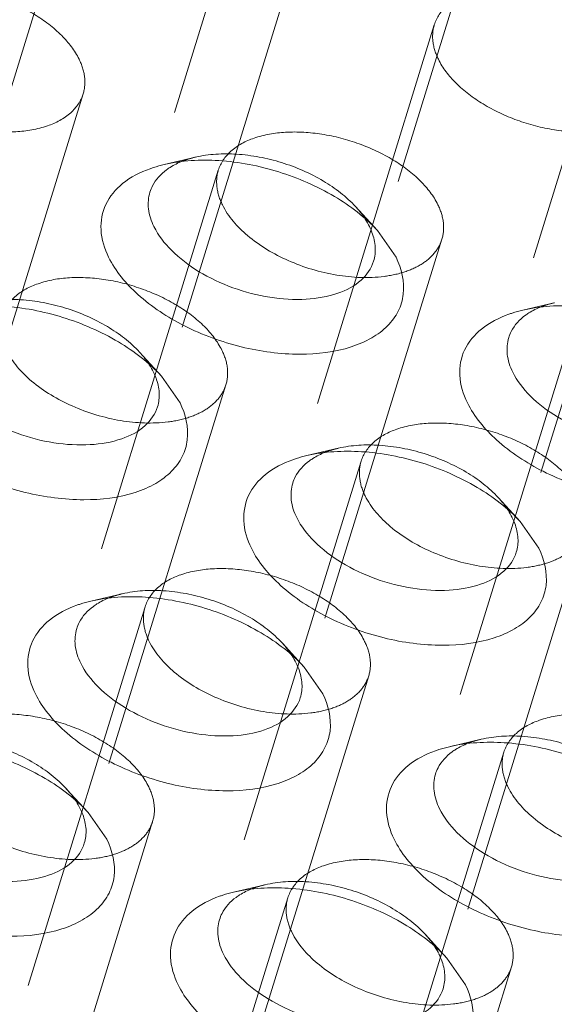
# Model space of a CAD drawing. Header units: millimetres. Extents: x 4065 to 8083, y -652 to 5416.
# Tile 244 of 256: x 4970.48 to 4977.33, y 5227.78 to 5240.4. Entities that reach past the tile are written whole.
import ezdxf

# ---------------------------------------------------------------- set-up
doc = ezdxf.new("R2010")
doc.units = ezdxf.units.MM
doc.header["$LTSCALE"] = 0.8
doc.linetypes.add('HIDDEN', pattern=[9.525, 6.35, -3.175])
doc.layers.get('0').update_dxf_attribs({"linetype": 'CONTINUOUS', "lineweight": 0})
doc.layers.add('3', color=5, linetype='HIDDEN', lineweight=0)

msp = doc.modelspace()

# ---------------------------------------------------------------- linework, layer by layer
for p, q in [((4975.062, 5237.694), (4975.3, 5237.353)), ((4972.293, 5235.829), (4972.531, 5235.488)), ((4976.892, 5233.964), (4977.13, 5233.623)), ((4974.123, 5232.1), (4974.361, 5231.758)), ((4971.354, 5230.235), (4971.592, 5229.894)), ((4975.953, 5228.37), (4976.191, 5228.029))]:
    msp.add_line(p, q)
for centre in [(4974.235, 5237.388), (4971.466, 5235.523), (4976.065, 5233.658), (4973.296, 5231.793), (4970.527, 5229.928), (4975.126, 5228.064)]:
    msp.add_arc(centre, 0.808, 20.4981, 26.1954)
for points, knots in [([(4972.147, 5238.487), (4972.161, 5238.492), (4972.22, 5238.512), (4972.28, 5238.529), (4972.326, 5238.54)], [0, 0, 0, 0, 0.243995, 1, 1, 1, 1]), ([(4972.326, 5238.54), (4972.554, 5238.593), (4973.057, 5238.619), (4973.804, 5238.474), (4974.503, 5238.171), (4974.904, 5237.867), (4975.062, 5237.694)], [0, 0, 0, 0, 0.236674, 0.49996, 0.763238, 1, 1, 1, 1]), ([(4972.359, 5238.473), (4972.373, 5238.484), (4972.437, 5238.527), (4972.506, 5238.561), (4972.56, 5238.582)], [0, 0, 0, 0, 0.238443, 1, 1, 1, 1]), ([(4971.615, 5237.353), (4971.562, 5237.462), (4971.49, 5237.69), (4971.555, 5238.046), (4971.795, 5238.329), (4972.021, 5238.442), (4972.147, 5238.487)], [0, 0, 0, 0, 0.254004, 0.482836, 0.721908, 1, 1, 1, 1]), ([(4972.145, 5238.187), (4972.154, 5238.215), (4972.199, 5238.326), (4972.285, 5238.419), (4972.359, 5238.473)], [0, 0, 0, 0, 0.240012, 1, 1, 1, 1]), ([(4972.197, 5237.745), (4972.162, 5237.816), (4972.113, 5237.962), (4972.124, 5238.119), (4972.145, 5238.187)], [0, 0, 0, 0, 0.525878, 1, 1, 1, 1]), ([(4975.012, 5237.302), (4974.983, 5237.209), (4974.855, 5237.026), (4974.537, 5236.865), (4974.132, 5236.797), (4973.513, 5236.837), (4972.904, 5237.053), (4972.424, 5237.413), (4972.252, 5237.632), (4972.197, 5237.745)], [0, 0, 0, 0, 0.088055, 0.191757, 0.316249, 0.457585, 0.752193, 0.885964, 1, 1, 1, 1]), ([(4974.992, 5237.671), (4975.015, 5237.61), (4975.044, 5237.486), (4975.03, 5237.359), (4975.012, 5237.302)], [0, 0, 0, 0, 0.519412, 1, 1, 1, 1]), ([(4975.3, 5237.353), (4975.371, 5237.208), (4975.432, 5236.96), (4975.339, 5236.654), (4975.195, 5236.46), (4974.984, 5236.305), (4974.611, 5236.147), (4974.035, 5236.08), (4973.303, 5236.179), (4972.591, 5236.44), (4971.998, 5236.825), (4971.704, 5237.172), (4971.615, 5237.353)], [0, 0, 0, 0, 0.096773, 0.141577, 0.188039, 0.23902, 0.296136, 0.42893, 0.580086, 0.73539, 0.87927, 1, 1, 1, 1]), ([(4969.557, 5236.675), (4969.785, 5236.728), (4970.288, 5236.754), (4971.035, 5236.609), (4971.733, 5236.307), (4972.134, 5236.002), (4972.293, 5235.829)], [0, 0, 0, 0, 0.236674, 0.49996, 0.763238, 1, 1, 1, 1]), ([(4976.746, 5236.622), (4976.761, 5236.627), (4976.82, 5236.647), (4976.88, 5236.664), (4976.926, 5236.675)], [0, 0, 0, 0, 0.243995, 1, 1, 1, 1]), ([(4976.926, 5236.675), (4977.154, 5236.728), (4977.656, 5236.754), (4978.404, 5236.609), (4979.102, 5236.307), (4979.503, 5236.002), (4979.661, 5235.829)], [0, 0, 0, 0, 0.236674, 0.49996, 0.763238, 1, 1, 1, 1]), ([(4976.958, 5236.608), (4976.973, 5236.619), (4977.036, 5236.662), (4977.105, 5236.696), (4977.16, 5236.717)], [0, 0, 0, 0, 0.238443, 1, 1, 1, 1]), ([(4976.215, 5235.488), (4976.161, 5235.597), (4976.089, 5235.826), (4976.154, 5236.181), (4976.395, 5236.464), (4976.621, 5236.578), (4976.746, 5236.622)], [0, 0, 0, 0, 0.254004, 0.482836, 0.721908, 1, 1, 1, 1]), ([(4976.745, 5236.322), (4976.753, 5236.35), (4976.799, 5236.462), (4976.884, 5236.554), (4976.958, 5236.608)], [0, 0, 0, 0, 0.240012, 1, 1, 1, 1]), ([(4976.796, 5235.88), (4976.761, 5235.951), (4976.712, 5236.098), (4976.724, 5236.254), (4976.745, 5236.322)], [0, 0, 0, 0, 0.525878, 1, 1, 1, 1]), ([(4972.243, 5235.437), (4972.214, 5235.344), (4972.086, 5235.162), (4971.768, 5235), (4971.363, 5234.933), (4970.744, 5234.972), (4970.135, 5235.188), (4969.655, 5235.548), (4969.483, 5235.767), (4969.428, 5235.88)], [0, 0, 0, 0, 0.088055, 0.191757, 0.316249, 0.457585, 0.752193, 0.885964, 1, 1, 1, 1]), ([(4972.223, 5235.806), (4972.246, 5235.745), (4972.275, 5235.622), (4972.26, 5235.494), (4972.243, 5235.437)], [0, 0, 0, 0, 0.519412, 1, 1, 1, 1]), ([(4979.611, 5235.437), (4979.583, 5235.344), (4979.454, 5235.162), (4979.137, 5235), (4978.731, 5234.933), (4978.113, 5234.972), (4977.504, 5235.188), (4977.024, 5235.548), (4976.852, 5235.767), (4976.796, 5235.88)], [0, 0, 0, 0, 0.088055, 0.191757, 0.316249, 0.457585, 0.752193, 0.885964, 1, 1, 1, 1]), ([(4972.531, 5235.488), (4972.602, 5235.343), (4972.663, 5235.095), (4972.57, 5234.789), (4972.425, 5234.595), (4972.215, 5234.44), (4971.842, 5234.282), (4971.266, 5234.215), (4970.534, 5234.314), (4969.822, 5234.575), (4969.229, 5234.96), (4968.935, 5235.307), (4968.846, 5235.488)], [0, 0, 0, 0, 0.096773, 0.141577, 0.188039, 0.23902, 0.296136, 0.42893, 0.580086, 0.73539, 0.87927, 1, 1, 1, 1]), ([(4979.899, 5235.488), (4979.97, 5235.343), (4980.031, 5235.095), (4979.938, 5234.789), (4979.794, 5234.595), (4979.584, 5234.44), (4979.211, 5234.282), (4978.635, 5234.215), (4977.902, 5234.314), (4977.19, 5234.575), (4976.598, 5234.96), (4976.304, 5235.307), (4976.215, 5235.488)], [0, 0, 0, 0, 0.096773, 0.141577, 0.188039, 0.23902, 0.296136, 0.42893, 0.580086, 0.73539, 0.87927, 1, 1, 1, 1]), ([(4974.156, 5234.81), (4974.384, 5234.863), (4974.887, 5234.889), (4975.634, 5234.745), (4976.333, 5234.442), (4976.734, 5234.137), (4976.892, 5233.964)], [0, 0, 0, 0, 0.236674, 0.49996, 0.763238, 1, 1, 1, 1]), ([(4973.446, 5233.623), (4973.392, 5233.733), (4973.32, 5233.961), (4973.385, 5234.317), (4973.625, 5234.599), (4973.852, 5234.713), (4973.977, 5234.758)], [0, 0, 0, 0, 0.254004, 0.482836, 0.721908, 1, 1, 1, 1]), ([(4973.977, 5234.758), (4973.992, 5234.763), (4974.05, 5234.783), (4974.111, 5234.799), (4974.156, 5234.81)], [0, 0, 0, 0, 0.243995, 1, 1, 1, 1]), ([(4974.189, 5234.743), (4974.204, 5234.754), (4974.267, 5234.797), (4974.336, 5234.831), (4974.39, 5234.852)], [0, 0, 0, 0, 0.238443, 1, 1, 1, 1]), ([(4973.976, 5234.457), (4973.984, 5234.485), (4974.03, 5234.597), (4974.115, 5234.689), (4974.189, 5234.743)], [0, 0, 0, 0, 0.240012, 1, 1, 1, 1]), ([(4974.027, 5234.015), (4973.992, 5234.086), (4973.943, 5234.233), (4973.955, 5234.389), (4973.976, 5234.457)], [0, 0, 0, 0, 0.525878, 1, 1, 1, 1]), ([(4976.842, 5233.572), (4976.814, 5233.48), (4976.685, 5233.297), (4976.368, 5233.135), (4975.962, 5233.068), (4975.344, 5233.108), (4974.735, 5233.323), (4974.255, 5233.683), (4974.083, 5233.902), (4974.027, 5234.015)], [0, 0, 0, 0, 0.088055, 0.191757, 0.316249, 0.457585, 0.752193, 0.885964, 1, 1, 1, 1]), ([(4976.822, 5233.941), (4976.845, 5233.88), (4976.874, 5233.757), (4976.86, 5233.63), (4976.842, 5233.572)], [0, 0, 0, 0, 0.519412, 1, 1, 1, 1]), ([(4977.13, 5233.623), (4977.201, 5233.478), (4977.262, 5233.23), (4977.169, 5232.924), (4977.025, 5232.73), (4976.815, 5232.575), (4976.442, 5232.417), (4975.865, 5232.35), (4975.133, 5232.449), (4974.421, 5232.71), (4973.829, 5233.096), (4973.535, 5233.442), (4973.446, 5233.623)], [0, 0, 0, 0, 0.096773, 0.141577, 0.188039, 0.23902, 0.296136, 0.42893, 0.580086, 0.73539, 0.87927, 1, 1, 1, 1]), ([(4971.387, 5232.945), (4971.615, 5232.999), (4972.118, 5233.024), (4972.865, 5232.88), (4973.564, 5232.577), (4973.965, 5232.273), (4974.123, 5232.1)], [0, 0, 0, 0, 0.236674, 0.49996, 0.763238, 1, 1, 1, 1]), ([(4971.42, 5232.878), (4971.435, 5232.889), (4971.498, 5232.932), (4971.567, 5232.966), (4971.621, 5232.987)], [0, 0, 0, 0, 0.238443, 1, 1, 1, 1]), ([(4970.677, 5231.758), (4970.623, 5231.868), (4970.551, 5232.096), (4970.616, 5232.452), (4970.856, 5232.734), (4971.082, 5232.848), (4971.208, 5232.893)], [0, 0, 0, 0, 0.254004, 0.482836, 0.721908, 1, 1, 1, 1]), ([(4971.207, 5232.593), (4971.215, 5232.62), (4971.26, 5232.732), (4971.346, 5232.824), (4971.42, 5232.878)], [0, 0, 0, 0, 0.240012, 1, 1, 1, 1]), ([(4971.208, 5232.893), (4971.222, 5232.898), (4971.281, 5232.918), (4971.341, 5232.934), (4971.387, 5232.945)], [0, 0, 0, 0, 0.243995, 1, 1, 1, 1]), ([(4971.258, 5232.15), (4971.223, 5232.221), (4971.174, 5232.368), (4971.185, 5232.524), (4971.207, 5232.593)], [0, 0, 0, 0, 0.525878, 1, 1, 1, 1]), ([(4974.073, 5231.707), (4974.044, 5231.615), (4973.916, 5231.432), (4973.598, 5231.27), (4973.193, 5231.203), (4972.574, 5231.243), (4971.966, 5231.458), (4971.485, 5231.818), (4971.313, 5232.037), (4971.258, 5232.15)], [0, 0, 0, 0, 0.088055, 0.191757, 0.316249, 0.457585, 0.752193, 0.885964, 1, 1, 1, 1]), ([(4974.053, 5232.076), (4974.076, 5232.016), (4974.105, 5231.892), (4974.091, 5231.765), (4974.073, 5231.707)], [0, 0, 0, 0, 0.519412, 1, 1, 1, 1]), ([(4974.361, 5231.758), (4974.432, 5231.613), (4974.493, 5231.366), (4974.4, 5231.059), (4974.256, 5230.865), (4974.046, 5230.71), (4973.673, 5230.552), (4973.096, 5230.485), (4972.364, 5230.584), (4971.652, 5230.846), (4971.059, 5231.231), (4970.765, 5231.577), (4970.677, 5231.758)], [0, 0, 0, 0, 0.096773, 0.141577, 0.188039, 0.23902, 0.296136, 0.42893, 0.580086, 0.73539, 0.87927, 1, 1, 1, 1]), ([(4968.618, 5231.08), (4968.846, 5231.134), (4969.349, 5231.159), (4970.096, 5231.015), (4970.795, 5230.712), (4971.196, 5230.408), (4971.354, 5230.235)], [0, 0, 0, 0, 0.236674, 0.49996, 0.763238, 1, 1, 1, 1]), ([(4975.987, 5231.08), (4976.215, 5231.134), (4976.717, 5231.159), (4977.465, 5231.015), (4978.163, 5230.712), (4978.564, 5230.408), (4978.722, 5230.235)], [0, 0, 0, 0, 0.236674, 0.49996, 0.763238, 1, 1, 1, 1]), ([(4976.019, 5231.014), (4976.034, 5231.024), (4976.097, 5231.067), (4976.166, 5231.101), (4976.221, 5231.123)], [0, 0, 0, 0, 0.238443, 1, 1, 1, 1]), ([(4975.276, 5229.894), (4975.222, 5230.003), (4975.151, 5230.231), (4975.215, 5230.587), (4975.456, 5230.87), (4975.682, 5230.983), (4975.807, 5231.028)], [0, 0, 0, 0, 0.254004, 0.482836, 0.721908, 1, 1, 1, 1]), ([(4975.806, 5230.728), (4975.814, 5230.755), (4975.86, 5230.867), (4975.946, 5230.96), (4976.019, 5231.014)], [0, 0, 0, 0, 0.240012, 1, 1, 1, 1]), ([(4975.807, 5231.028), (4975.822, 5231.033), (4975.881, 5231.053), (4975.941, 5231.069), (4975.987, 5231.08)], [0, 0, 0, 0, 0.243995, 1, 1, 1, 1]), ([(4975.858, 5230.285), (4975.823, 5230.357), (4975.773, 5230.503), (4975.785, 5230.659), (4975.806, 5230.728)], [0, 0, 0, 0, 0.525878, 1, 1, 1, 1]), ([(4971.304, 5229.843), (4971.275, 5229.75), (4971.147, 5229.567), (4970.829, 5229.406), (4970.424, 5229.338), (4969.805, 5229.378), (4969.196, 5229.593), (4968.716, 5229.953), (4968.544, 5230.173), (4968.489, 5230.285)], [0, 0, 0, 0, 0.088055, 0.191757, 0.316249, 0.457585, 0.752193, 0.885964, 1, 1, 1, 1]), ([(4971.284, 5230.211), (4971.307, 5230.151), (4971.336, 5230.027), (4971.322, 5229.9), (4971.304, 5229.843)], [0, 0, 0, 0, 0.519412, 1, 1, 1, 1]), ([(4978.672, 5229.843), (4978.644, 5229.75), (4978.515, 5229.567), (4978.198, 5229.406), (4977.792, 5229.338), (4977.174, 5229.378), (4976.565, 5229.593), (4976.085, 5229.953), (4975.913, 5230.173), (4975.858, 5230.285)], [0, 0, 0, 0, 0.088055, 0.191757, 0.316249, 0.457585, 0.752193, 0.885964, 1, 1, 1, 1]), ([(4971.592, 5229.894), (4971.663, 5229.748), (4971.724, 5229.501), (4971.631, 5229.194), (4971.487, 5229), (4971.276, 5228.845), (4970.903, 5228.687), (4970.327, 5228.621), (4969.595, 5228.719), (4968.883, 5228.981), (4968.29, 5229.366), (4967.996, 5229.713), (4967.908, 5229.894)], [0, 0, 0, 0, 0.096773, 0.141577, 0.188039, 0.23902, 0.296136, 0.42893, 0.580086, 0.73539, 0.87927, 1, 1, 1, 1]), ([(4978.96, 5229.894), (4979.031, 5229.748), (4979.092, 5229.501), (4978.999, 5229.194), (4978.855, 5229), (4978.645, 5228.845), (4978.272, 5228.687), (4977.696, 5228.621), (4976.964, 5228.719), (4976.251, 5228.981), (4975.659, 5229.366), (4975.365, 5229.713), (4975.276, 5229.894)], [0, 0, 0, 0, 0.096773, 0.141577, 0.188039, 0.23902, 0.296136, 0.42893, 0.580086, 0.73539, 0.87927, 1, 1, 1, 1]), ([(4973.038, 5229.163), (4973.053, 5229.168), (4973.112, 5229.188), (4973.172, 5229.205), (4973.218, 5229.215)], [0, 0, 0, 0, 0.243995, 1, 1, 1, 1]), ([(4973.218, 5229.215), (4973.446, 5229.269), (4973.948, 5229.294), (4974.696, 5229.15), (4975.394, 5228.847), (4975.795, 5228.543), (4975.953, 5228.37)], [0, 0, 0, 0, 0.236674, 0.49996, 0.763238, 1, 1, 1, 1]), ([(4973.25, 5229.149), (4973.265, 5229.16), (4973.328, 5229.202), (4973.397, 5229.236), (4973.452, 5229.258)], [0, 0, 0, 0, 0.238443, 1, 1, 1, 1]), ([(4972.507, 5228.029), (4972.453, 5228.138), (4972.381, 5228.366), (4972.446, 5228.722), (4972.687, 5229.005), (4972.913, 5229.118), (4973.038, 5229.163)], [0, 0, 0, 0, 0.254004, 0.482836, 0.721908, 1, 1, 1, 1]), ([(4973.037, 5228.863), (4973.045, 5228.891), (4973.091, 5229.002), (4973.176, 5229.095), (4973.25, 5229.149)], [0, 0, 0, 0, 0.240012, 1, 1, 1, 1]), ([(4973.088, 5228.42), (4973.053, 5228.492), (4973.004, 5228.638), (4973.016, 5228.794), (4973.037, 5228.863)], [0, 0, 0, 0, 0.525878, 1, 1, 1, 1]), ([(4975.903, 5227.978), (4975.875, 5227.885), (4975.746, 5227.702), (4975.429, 5227.541), (4975.023, 5227.473), (4974.405, 5227.513), (4973.796, 5227.729), (4973.316, 5228.089), (4973.144, 5228.308), (4973.088, 5228.42)], [0, 0, 0, 0, 0.088055, 0.191757, 0.316249, 0.457585, 0.752193, 0.885964, 1, 1, 1, 1]), ([(4975.883, 5228.347), (4975.906, 5228.286), (4975.935, 5228.162), (4975.921, 5228.035), (4975.903, 5227.978)], [0, 0, 0, 0, 0.519412, 1, 1, 1, 1]), ([(4976.191, 5228.029), (4976.262, 5227.884), (4976.323, 5227.636), (4976.23, 5227.329), (4976.086, 5227.135), (4975.876, 5226.981), (4975.503, 5226.823), (4974.927, 5226.756), (4974.194, 5226.855), (4973.482, 5227.116), (4972.89, 5227.501), (4972.596, 5227.848), (4972.507, 5228.029)], [0, 0, 0, 0, 0.096773, 0.141577, 0.188039, 0.23902, 0.296136, 0.42893, 0.580086, 0.73539, 0.87927, 1, 1, 1, 1])]:
    msp.add_open_spline(points, degree=3, knots=knots)
for points in [[(4974.906, 5237.84), (4974.926, 5237.809), (4974.944, 5237.777), (4974.96, 5237.745)], [(4972.137, 5235.975), (4972.157, 5235.945), (4972.175, 5235.913), (4972.191, 5235.88)], [(4976.736, 5234.111), (4976.756, 5234.08), (4976.774, 5234.048), (4976.79, 5234.015)], [(4973.967, 5232.246), (4973.987, 5232.215), (4974.005, 5232.183), (4974.021, 5232.15)], [(4971.198, 5230.381), (4971.218, 5230.35), (4971.236, 5230.318), (4971.252, 5230.285)], [(4975.797, 5228.516), (4975.817, 5228.485), (4975.835, 5228.453), (4975.852, 5228.42)]]:
    msp.add_open_spline(points, degree=3)
at = {"layer": '3'}
for p, q in [((4973.961, 5244.062), (4972.146, 5238.187)), ((4976.827, 5243.177), (4975.012, 5237.302)), ((4971.192, 5242.198), (4969.376, 5236.323)), ((4978.56, 5242.198), (4976.745, 5236.323)), ((4974.058, 5241.312), (4972.243, 5235.437)), ((4975.791, 5240.333), (4973.976, 5234.458)), ((4971.289, 5239.447), (4969.474, 5233.572)), ((4978.658, 5239.447), (4976.842, 5233.572)), ((4972.73, 5238.635), (4972.326, 5238.54)), ((4973.022, 5238.468), (4971.207, 5232.593)), ((4974.781, 5238.001), (4975.062, 5237.694)), ((4975.888, 5237.582), (4974.073, 5231.707)), ((4977.329, 5236.77), (4976.925, 5236.675)), ((4977.622, 5236.603), (4975.806, 5230.728)), ((4972.012, 5236.136), (4972.292, 5235.829)), ((4973.119, 5235.717), (4971.304, 5229.842)), ((4974.56, 5234.905), (4974.156, 5234.81)), ((4974.852, 5234.738), (4973.037, 5228.863)), ((4976.612, 5234.271), (4976.892, 5233.964)), ((4977.719, 5233.852), (4975.903, 5227.977)), ((4971.791, 5233.04), (4971.387, 5232.945)), ((4972.083, 5232.873), (4970.268, 5226.998)), ((4973.843, 5232.406), (4974.123, 5232.1)), ((4974.95, 5231.988), (4973.134, 5226.113)), ((4976.39, 5231.175), (4975.986, 5231.08)), ((4976.683, 5231.009), (4974.867, 5225.134)), ((4971.073, 5230.541), (4971.354, 5230.235)), ((4972.18, 5230.123), (4970.365, 5224.248)), ((4973.621, 5229.31), (4973.217, 5229.215)), ((4973.914, 5229.144), (4972.098, 5223.269)), ((4975.673, 5228.676), (4975.953, 5228.37)), ((4976.78, 5228.258), (4974.964, 5222.383))]:
    msp.add_line(p, q, dxfattribs=at)
for centre in [(4972.967, 5237.551), (4977.566, 5235.686), (4974.797, 5233.822), (4972.028, 5231.957), (4976.627, 5230.092), (4973.858, 5228.227)]:
    msp.add_arc(centre, 1.108, 109.6104, 111.5294, dxfattribs=at)
for points, knots in [([(4971.237, 5239.89), (4971.182, 5240.002), (4971.01, 5240.222), (4970.661, 5240.484), (4970.23, 5240.686), (4969.762, 5240.808), (4969.303, 5240.837), (4968.897, 5240.769), (4968.58, 5240.608), (4968.451, 5240.425), (4968.423, 5240.332)], [0, 0, 0, 0, 0.11391, 0.247494, 0.393901, 0.543049, 0.684203, 0.808528, 0.912094, 1, 1, 1, 1]), ([(4978.606, 5239.89), (4978.551, 5240.002), (4978.379, 5240.222), (4978.029, 5240.484), (4977.598, 5240.686), (4977.13, 5240.808), (4976.671, 5240.837), (4976.266, 5240.769), (4975.948, 5240.608), (4975.82, 5240.425), (4975.791, 5240.332)], [0, 0, 0, 0, 0.11391, 0.247494, 0.393901, 0.543049, 0.684203, 0.808528, 0.912094, 1, 1, 1, 1]), ([(4975.791, 5240.332), (4975.77, 5240.264), (4975.759, 5240.108), (4975.808, 5239.961), (4975.843, 5239.89)], [0, 0, 0, 0, 0.474456, 1, 1, 1, 1]), ([(4968.474, 5239.89), (4968.53, 5239.777), (4968.701, 5239.558), (4969.051, 5239.296), (4969.482, 5239.094), (4969.95, 5238.972), (4970.409, 5238.943), (4970.815, 5239.01), (4971.132, 5239.172), (4971.261, 5239.355), (4971.289, 5239.447)], [0, 0, 0, 0, 0.11391, 0.247494, 0.393901, 0.543049, 0.684203, 0.808528, 0.912094, 1, 1, 1, 1]), ([(4971.289, 5239.447), (4971.31, 5239.516), (4971.321, 5239.672), (4971.273, 5239.818), (4971.237, 5239.89)], [0, 0, 0, 0, 0.474456, 1, 1, 1, 1]), ([(4975.843, 5239.89), (4975.898, 5239.777), (4976.07, 5239.558), (4976.42, 5239.296), (4976.85, 5239.094), (4977.319, 5238.972), (4977.778, 5238.943), (4978.183, 5239.01), (4978.501, 5239.172), (4978.629, 5239.355), (4978.658, 5239.447)], [0, 0, 0, 0, 0.11391, 0.247494, 0.393901, 0.543049, 0.684203, 0.808528, 0.912094, 1, 1, 1, 1]), ([(4975.837, 5238.025), (4975.782, 5238.138), (4975.61, 5238.357), (4975.26, 5238.619), (4974.829, 5238.821), (4974.361, 5238.943), (4973.902, 5238.972), (4973.497, 5238.905), (4973.179, 5238.743), (4973.051, 5238.56), (4973.022, 5238.468)], [0, 0, 0, 0, 0.11391, 0.247494, 0.393901, 0.543049, 0.684203, 0.808528, 0.912094, 1, 1, 1, 1]), ([(4972.73, 5238.635), (4972.901, 5238.675), (4973.278, 5238.694), (4973.839, 5238.586), (4974.362, 5238.358), (4974.663, 5238.13), (4974.782, 5238.001)], [0, 0, 0, 0, 0.236698, 0.500006, 0.763355, 1, 1, 1, 1]), ([(4973.022, 5238.468), (4973.001, 5238.399), (4972.99, 5238.243), (4973.039, 5238.096), (4973.074, 5238.025)], [0, 0, 0, 0, 0.474456, 1, 1, 1, 1]), ([(4973.074, 5238.025), (4973.148, 5237.873), (4973.406, 5237.585), (4973.919, 5237.282), (4974.52, 5237.101), (4974.945, 5237.081), (4975.146, 5237.107)], [0, 0, 0, 0, 0.214357, 0.471697, 0.744871, 1, 1, 1, 1]), ([(4974.782, 5238.001), (4974.793, 5237.988), (4974.838, 5237.937), (4974.879, 5237.882), (4974.906, 5237.84)], [0, 0, 0, 0, 0.259084, 1, 1, 1, 1]), ([(4975.888, 5237.582), (4975.91, 5237.651), (4975.921, 5237.807), (4975.872, 5237.954), (4975.837, 5238.025)], [0, 0, 0, 0, 0.474456, 1, 1, 1, 1]), ([(4975.146, 5237.107), (4975.237, 5237.118), (4975.407, 5237.154), (4975.632, 5237.255), (4975.801, 5237.397), (4975.869, 5237.52), (4975.888, 5237.582)], [0, 0, 0, 0, 0.296731, 0.558772, 0.78922, 1, 1, 1, 1]), ([(4973.068, 5236.16), (4973.012, 5236.273), (4972.841, 5236.492), (4972.491, 5236.754), (4972.06, 5236.956), (4971.592, 5237.078), (4971.133, 5237.107), (4970.728, 5237.04), (4970.41, 5236.878), (4970.282, 5236.695), (4970.253, 5236.603)], [0, 0, 0, 0, 0.11391, 0.247494, 0.393901, 0.543049, 0.684203, 0.808528, 0.912094, 1, 1, 1, 1]), ([(4969.961, 5236.77), (4970.132, 5236.81), (4970.509, 5236.829), (4971.07, 5236.721), (4971.593, 5236.493), (4971.894, 5236.265), (4972.012, 5236.136)], [0, 0, 0, 0, 0.236698, 0.500006, 0.763355, 1, 1, 1, 1]), ([(4970.305, 5236.16), (4970.379, 5236.008), (4970.637, 5235.72), (4971.15, 5235.418), (4971.751, 5235.236), (4972.176, 5235.217), (4972.377, 5235.242)], [0, 0, 0, 0, 0.214357, 0.471697, 0.744871, 1, 1, 1, 1]), ([(4972.012, 5236.136), (4972.024, 5236.123), (4972.069, 5236.072), (4972.11, 5236.018), (4972.137, 5235.975)], [0, 0, 0, 0, 0.259084, 1, 1, 1, 1]), ([(4973.119, 5235.718), (4973.141, 5235.786), (4973.152, 5235.942), (4973.103, 5236.089), (4973.068, 5236.16)], [0, 0, 0, 0, 0.474456, 1, 1, 1, 1]), ([(4972.377, 5235.242), (4972.468, 5235.253), (4972.638, 5235.289), (4972.863, 5235.39), (4973.032, 5235.532), (4973.1, 5235.655), (4973.119, 5235.718)], [0, 0, 0, 0, 0.296731, 0.558772, 0.78922, 1, 1, 1, 1]), ([(4977.667, 5234.295), (4977.612, 5234.408), (4977.44, 5234.627), (4977.09, 5234.889), (4976.66, 5235.091), (4976.191, 5235.213), (4975.732, 5235.242), (4975.327, 5235.175), (4975.009, 5235.013), (4974.881, 5234.83), (4974.852, 5234.738)], [0, 0, 0, 0, 0.11391, 0.247494, 0.393901, 0.543049, 0.684203, 0.808528, 0.912094, 1, 1, 1, 1]), ([(4974.561, 5234.905), (4974.732, 5234.945), (4975.108, 5234.964), (4975.669, 5234.856), (4976.193, 5234.629), (4976.493, 5234.401), (4976.612, 5234.271)], [0, 0, 0, 0, 0.236698, 0.500006, 0.763355, 1, 1, 1, 1]), ([(4974.852, 5234.738), (4974.831, 5234.669), (4974.82, 5234.513), (4974.869, 5234.367), (4974.904, 5234.295)], [0, 0, 0, 0, 0.474456, 1, 1, 1, 1]), ([(4974.904, 5234.295), (4974.979, 5234.143), (4975.236, 5233.855), (4975.749, 5233.553), (4976.351, 5233.372), (4976.776, 5233.352), (4976.976, 5233.377)], [0, 0, 0, 0, 0.214357, 0.471697, 0.744871, 1, 1, 1, 1]), ([(4976.612, 5234.271), (4976.624, 5234.258), (4976.668, 5234.207), (4976.709, 5234.153), (4976.736, 5234.111)], [0, 0, 0, 0, 0.259084, 1, 1, 1, 1]), ([(4976.976, 5233.377), (4977.067, 5233.389), (4977.237, 5233.424), (4977.462, 5233.525), (4977.632, 5233.667), (4977.699, 5233.79), (4977.719, 5233.853)], [0, 0, 0, 0, 0.296731, 0.558772, 0.78922, 1, 1, 1, 1]), ([(4974.898, 5232.43), (4974.843, 5232.543), (4974.671, 5232.762), (4974.321, 5233.024), (4973.89, 5233.227), (4973.422, 5233.348), (4972.963, 5233.377), (4972.558, 5233.31), (4972.24, 5233.148), (4972.112, 5232.966), (4972.083, 5232.873)], [0, 0, 0, 0, 0.11391, 0.247494, 0.393901, 0.543049, 0.684203, 0.808528, 0.912094, 1, 1, 1, 1]), ([(4971.791, 5233.04), (4971.962, 5233.08), (4972.339, 5233.099), (4972.9, 5232.991), (4973.423, 5232.764), (4973.724, 5232.536), (4973.843, 5232.406)], [0, 0, 0, 0, 0.236698, 0.500006, 0.763355, 1, 1, 1, 1]), ([(4972.083, 5232.873), (4972.062, 5232.805), (4972.051, 5232.648), (4972.1, 5232.502), (4972.135, 5232.43)], [0, 0, 0, 0, 0.474456, 1, 1, 1, 1]), ([(4972.135, 5232.43), (4972.21, 5232.278), (4972.467, 5231.99), (4972.98, 5231.688), (4973.582, 5231.507), (4974.006, 5231.487), (4974.207, 5231.512)], [0, 0, 0, 0, 0.214357, 0.471697, 0.744871, 1, 1, 1, 1]), ([(4973.843, 5232.406), (4973.855, 5232.393), (4973.899, 5232.342), (4973.94, 5232.288), (4973.967, 5232.246)], [0, 0, 0, 0, 0.259084, 1, 1, 1, 1]), ([(4974.95, 5231.988), (4974.971, 5232.056), (4974.982, 5232.213), (4974.933, 5232.359), (4974.898, 5232.43)], [0, 0, 0, 0, 0.474456, 1, 1, 1, 1]), ([(4974.207, 5231.512), (4974.298, 5231.524), (4974.468, 5231.559), (4974.693, 5231.66), (4974.863, 5231.803), (4974.93, 5231.926), (4974.95, 5231.988)], [0, 0, 0, 0, 0.296731, 0.558772, 0.78922, 1, 1, 1, 1]), ([(4972.129, 5230.566), (4972.074, 5230.678), (4971.902, 5230.898), (4971.552, 5231.16), (4971.121, 5231.362), (4970.653, 5231.483), (4970.194, 5231.513), (4969.789, 5231.445), (4969.471, 5231.284), (4969.343, 5231.101), (4969.314, 5231.008)], [0, 0, 0, 0, 0.11391, 0.247494, 0.393901, 0.543049, 0.684203, 0.808528, 0.912094, 1, 1, 1, 1]), ([(4979.497, 5230.566), (4979.442, 5230.678), (4979.27, 5230.898), (4978.921, 5231.16), (4978.49, 5231.362), (4978.022, 5231.483), (4977.562, 5231.513), (4977.157, 5231.445), (4976.84, 5231.284), (4976.711, 5231.101), (4976.683, 5231.008)], [0, 0, 0, 0, 0.11391, 0.247494, 0.393901, 0.543049, 0.684203, 0.808528, 0.912094, 1, 1, 1, 1]), ([(4969.022, 5231.175), (4969.193, 5231.215), (4969.57, 5231.234), (4970.131, 5231.126), (4970.654, 5230.899), (4970.955, 5230.671), (4971.074, 5230.541)], [0, 0, 0, 0, 0.236698, 0.500006, 0.763355, 1, 1, 1, 1]), ([(4976.391, 5231.175), (4976.562, 5231.215), (4976.939, 5231.234), (4977.499, 5231.126), (4978.023, 5230.899), (4978.324, 5230.671), (4978.442, 5230.541)], [0, 0, 0, 0, 0.236698, 0.500006, 0.763355, 1, 1, 1, 1]), ([(4976.683, 5231.008), (4976.661, 5230.94), (4976.65, 5230.784), (4976.699, 5230.637), (4976.734, 5230.566)], [0, 0, 0, 0, 0.474456, 1, 1, 1, 1]), ([(4969.366, 5230.566), (4969.441, 5230.413), (4969.698, 5230.125), (4970.211, 5229.823), (4970.812, 5229.642), (4971.237, 5229.622), (4971.438, 5229.647)], [0, 0, 0, 0, 0.214357, 0.471697, 0.744871, 1, 1, 1, 1]), ([(4971.074, 5230.541), (4971.085, 5230.528), (4971.13, 5230.478), (4971.171, 5230.423), (4971.198, 5230.381)], [0, 0, 0, 0, 0.259084, 1, 1, 1, 1]), ([(4972.18, 5230.123), (4972.202, 5230.192), (4972.213, 5230.348), (4972.164, 5230.494), (4972.129, 5230.566)], [0, 0, 0, 0, 0.474456, 1, 1, 1, 1]), ([(4976.734, 5230.566), (4976.809, 5230.413), (4977.067, 5230.125), (4977.58, 5229.823), (4978.181, 5229.642), (4978.606, 5229.622), (4978.806, 5229.647)], [0, 0, 0, 0, 0.214357, 0.471697, 0.744871, 1, 1, 1, 1]), ([(4971.438, 5229.647), (4971.529, 5229.659), (4971.699, 5229.695), (4971.924, 5229.795), (4972.093, 5229.938), (4972.161, 5230.061), (4972.18, 5230.123)], [0, 0, 0, 0, 0.296731, 0.558772, 0.78922, 1, 1, 1, 1]), ([(4976.728, 5228.701), (4976.673, 5228.813), (4976.501, 5229.033), (4976.151, 5229.295), (4975.721, 5229.497), (4975.252, 5229.619), (4974.793, 5229.648), (4974.388, 5229.58), (4974.07, 5229.419), (4973.942, 5229.236), (4973.913, 5229.143)], [0, 0, 0, 0, 0.11391, 0.247494, 0.393901, 0.543049, 0.684203, 0.808528, 0.912094, 1, 1, 1, 1]), ([(4973.622, 5229.31), (4973.793, 5229.351), (4974.17, 5229.37), (4974.73, 5229.261), (4975.254, 5229.034), (4975.554, 5228.806), (4975.673, 5228.676)], [0, 0, 0, 0, 0.236698, 0.500006, 0.763355, 1, 1, 1, 1]), ([(4973.913, 5229.143), (4973.892, 5229.075), (4973.881, 5228.919), (4973.93, 5228.772), (4973.965, 5228.701)], [0, 0, 0, 0, 0.474456, 1, 1, 1, 1]), ([(4973.965, 5228.701), (4974.04, 5228.548), (4974.298, 5228.261), (4974.81, 5227.958), (4975.412, 5227.777), (4975.837, 5227.757), (4976.037, 5227.783)], [0, 0, 0, 0, 0.214357, 0.471697, 0.744871, 1, 1, 1, 1]), ([(4976.78, 5228.258), (4976.801, 5228.327), (4976.812, 5228.483), (4976.763, 5228.629), (4976.728, 5228.701)], [0, 0, 0, 0, 0.474456, 1, 1, 1, 1]), ([(4975.673, 5228.676), (4975.685, 5228.664), (4975.729, 5228.613), (4975.77, 5228.558), (4975.797, 5228.516)], [0, 0, 0, 0, 0.259084, 1, 1, 1, 1]), ([(4976.037, 5227.783), (4976.128, 5227.794), (4976.299, 5227.83), (4976.524, 5227.93), (4976.693, 5228.073), (4976.761, 5228.196), (4976.78, 5228.258)], [0, 0, 0, 0, 0.296731, 0.558772, 0.78922, 1, 1, 1, 1])]:
    msp.add_open_spline(points, degree=3, knots=knots, dxfattribs=at)
for points in [[(4972.595, 5238.595), (4972.639, 5238.611), (4972.684, 5238.624), (4972.73, 5238.635)], [(4977.194, 5236.73), (4977.239, 5236.746), (4977.284, 5236.759), (4977.33, 5236.77)], [(4974.425, 5234.865), (4974.469, 5234.881), (4974.515, 5234.894), (4974.561, 5234.905)], [(4971.656, 5233), (4971.7, 5233.016), (4971.746, 5233.029), (4971.791, 5233.04)], [(4976.255, 5231.136), (4976.3, 5231.151), (4976.345, 5231.165), (4976.391, 5231.175)], [(4973.486, 5229.271), (4973.531, 5229.287), (4973.576, 5229.3), (4973.622, 5229.31)]]:
    msp.add_open_spline(points, degree=3, dxfattribs=at)

doc.saveas('drawing.dxf')
